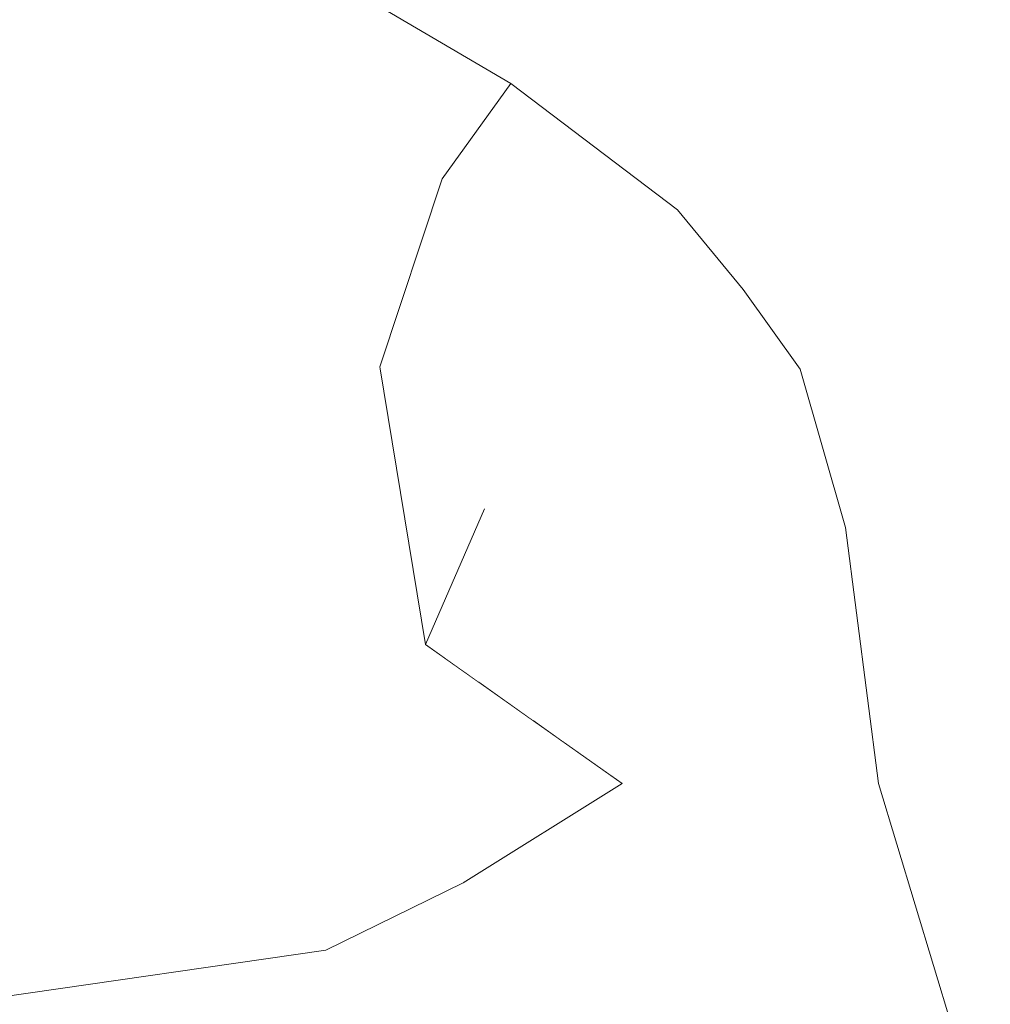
# Model space of a CAD drawing. Header units: millimetres. Extents: x 0 to 650, y -1 to 707.
# Tile 226 of 256: x 460.81 to 462.58, y 455.85 to 457.64. Entities that reach past the tile are written whole.
import ezdxf
from ezdxf.xclip import XClip

# ---------------------------------------------------------------- set-up
doc = ezdxf.new("R2010")
doc.units = ezdxf.units.MM
doc.header["$MEASUREMENT"] = 0
doc.header["$XCLIPFRAME"] = 0
doc.linetypes.add('Wipeout_Contour', pattern=[1000, 0, -1000])
doc.layers.add('Interior - Mobiliário .ARQ', color=7, linetype='Continuous')

# ---------------------------------------------------------------- blocks, each defined once
blk = doc.blocks.new('Desenho_5_5', base_point=(26.0927, 442.8059))
at = {"color": 254, "linetype": 'Wipeout_Contour', "lineweight": 0, "ltscale": 1948.105174}
blk.add_wipeout([(461.6614, 456.7494), (461.4703, 457.0082), (461.5534, 456.5021)], dxfattribs=at).dxf.layer = 'Interior - Mobiliário .ARQ'
at = {"color": 254, "linetype": 'Wipeout_Contour', "lineweight": 0, "ltscale": 1946.035616}
blk.add_wipeout([(461.6226, 456.0681), (461.3718, 455.9454), (461.5976, 455.65)], dxfattribs=at).dxf.layer = 'Interior - Mobiliário .ARQ'
at = {"color": 254, "linetype": 'Wipeout_Contour', "lineweight": 0, "ltscale": 1949.034226}
blk.add_wipeout([(461.7105, 457.1766), (461.584, 457.3508), (461.4703, 457.0082)], dxfattribs=at).dxf.layer = 'Interior - Mobiliário .ARQ'
at = {"color": 254, "linetype": 'Wipeout_Contour', "lineweight": 0, "ltscale": 1945.620676}
blk.add_wipeout([(461.3718, 455.9454), (461.2959, 455.423), (461.5976, 455.65)], dxfattribs=at).dxf.layer = 'Interior - Mobiliário .ARQ'
at = {"color": 254, "linetype": 'Wipeout_Contour', "lineweight": 0, "ltscale": 1948.760287}
blk.add_wipeout([(461.8724, 456.9033), (461.7105, 457.1766), (461.4703, 457.0082)], dxfattribs=at).dxf.layer = 'Interior - Mobiliário .ARQ'
at = {"color": 254, "linetype": 'Wipeout_Contour', "lineweight": 0, "ltscale": 5191.798645}
blk.add_wipeout([(461.6226, 456.0681), (461.5976, 455.65), (461.6575, 455.7638), (461.6559, 455.7864), (461.6736, 455.8389), (461.7563, 455.9829), (461.9024, 456.2392), (461.9122, 456.2488)], dxfattribs=at).dxf.layer = 'Interior - Mobiliário .ARQ'
at = {"color": 254, "linetype": 'Wipeout_Contour', "lineweight": 0, "ltscale": 1944.258484}
blk.add_wipeout([(460.7418, 455.8545), (460.7931, 455.2803), (461.2959, 455.423)], dxfattribs=at).dxf.layer = 'Interior - Mobiliário .ARQ'
at = {"color": 254, "linetype": 'Wipeout_Contour', "lineweight": 0, "ltscale": 1948.660085}
blk.add_wipeout([(461.4703, 457.0082), (461.6614, 456.7494), (461.8724, 456.9033)], dxfattribs=at).dxf.layer = 'Interior - Mobiliário .ARQ'
at = {"color": 254, "linetype": 'Wipeout_Contour', "lineweight": 0, "ltscale": 1944.983918}
blk.add_wipeout([(461.2959, 455.423), (461.3718, 455.9454), (460.7418, 455.8545)], dxfattribs=at).dxf.layer = 'Interior - Mobiliário .ARQ'
at = {"color": 254, "linetype": 'Wipeout_Contour', "lineweight": 0, "ltscale": 1949.845262}
blk.add_wipeout([(461.7105, 457.1766), (461.8724, 456.9033), (462.1329, 457.149)], dxfattribs=at).dxf.layer = 'Interior - Mobiliário .ARQ'
at = {"color": 254, "linetype": 'Wipeout_Contour', "lineweight": 0, "ltscale": 2597.049868}
blk.add_wipeout([(461.6614, 456.7494), (461.5534, 456.5021), (461.6186, 456.4561), (461.7871, 456.5746)], dxfattribs=at).dxf.layer = 'Interior - Mobiliário .ARQ'
at = {"color": 254, "linetype": 'Wipeout_Contour', "lineweight": 0, "ltscale": 1949.48448}
blk.add_wipeout([(461.7105, 457.1766), (462.1329, 457.149), (462.013, 457.2942)], dxfattribs=at).dxf.layer = 'Interior - Mobiliário .ARQ'
at = {"color": 254, "linetype": 'Wipeout_Contour', "lineweight": 0, "ltscale": 1948.450559}
blk.add_wipeout([(461.8724, 456.9033), (461.6614, 456.7494), (461.7871, 456.5746)], dxfattribs=at).dxf.layer = 'Interior - Mobiliário .ARQ'
at = {"color": 254, "linetype": 'Wipeout_Contour', "lineweight": 0, "ltscale": 1949.820861}
blk.add_wipeout([(461.584, 457.3508), (462.013, 457.2942), (461.7095, 457.5243)], dxfattribs=at).dxf.layer = 'Interior - Mobiliário .ARQ'
at = {"color": 254, "linetype": 'Wipeout_Contour', "lineweight": 0, "ltscale": 1948.670196}
blk.add_wipeout([(461.7871, 456.5746), (461.9739, 456.7136), (461.8724, 456.9033)], dxfattribs=at).dxf.layer = 'Interior - Mobiliário .ARQ'
at = {"color": 254, "linetype": 'Wipeout_Contour', "lineweight": 0, "ltscale": 1949.877438}
blk.add_wipeout([(461.584, 457.3508), (461.7105, 457.1766), (462.013, 457.2942)], dxfattribs=at).dxf.layer = 'Interior - Mobiliário .ARQ'
at = {"color": 254, "linetype": 'Wipeout_Contour', "lineweight": 0, "ltscale": 1949.715072}
blk.add_wipeout([(462.1329, 457.149), (461.9739, 456.7136), (462.2367, 457.0036)], dxfattribs=at).dxf.layer = 'Interior - Mobiliário .ARQ'
at = {"color": 254, "linetype": 'Wipeout_Contour', "lineweight": 0, "ltscale": 1949.746374}
blk.add_wipeout([(461.7095, 457.5243), (461.3206, 457.5248), (461.584, 457.3508)], dxfattribs=at).dxf.layer = 'Interior - Mobiliário .ARQ'
at = {"color": 254, "linetype": 'Wipeout_Contour', "lineweight": 0, "ltscale": 1949.376465}
blk.add_wipeout([(461.8724, 456.9033), (461.9739, 456.7136), (462.1329, 457.149)], dxfattribs=at).dxf.layer = 'Interior - Mobiliário .ARQ'
at = {"layer": 'Interior - Mobiliário .ARQ', "color": 7, "linetype": 'Continuous', "lineweight": 0}
blk.add_line((462.1329, 457.149), (462.013, 457.2942), dxfattribs=at)
at = {"color": 254, "linetype": 'Wipeout_Contour', "lineweight": 0, "ltscale": 1949.239271}
blk.add_wipeout([(462.2367, 457.0036), (462.0663, 456.509), (462.319, 456.7151)], dxfattribs=at).dxf.layer = 'Interior - Mobiliário .ARQ'
at = {"color": 254, "linetype": 'Wipeout_Contour', "lineweight": 0, "ltscale": 1949.220507}
blk.add_wipeout([(461.9739, 456.7136), (462.0663, 456.509), (462.2367, 457.0036)], dxfattribs=at).dxf.layer = 'Interior - Mobiliário .ARQ'
at = {"layer": 'Interior - Mobiliário .ARQ', "color": 7, "linetype": 'Continuous', "lineweight": 0}
blk.add_line((462.1329, 457.149), (462.2367, 457.0036), dxfattribs=at)
at = {"color": 254, "linetype": 'Wipeout_Contour', "lineweight": 0, "ltscale": 1948.434949}
blk.add_wipeout([(462.1668, 456.1308), (462.3791, 456.2489), (462.319, 456.7151)], dxfattribs=at).dxf.layer = 'Interior - Mobiliário .ARQ'
at = {"color": 254, "linetype": 'Wipeout_Contour', "lineweight": 0, "ltscale": 1948.934962}
blk.add_wipeout([(462.0663, 456.509), (462.1668, 456.1308), (462.319, 456.7151)], dxfattribs=at).dxf.layer = 'Interior - Mobiliário .ARQ'
at = {"color": 254, "linetype": 'Wipeout_Contour', "lineweight": 0, "ltscale": 1947.757631}
blk.add_wipeout([(462.4553, 455.5115), (462.583, 455.5761), (462.3791, 456.2489)], dxfattribs=at).dxf.layer = 'Interior - Mobiliário .ARQ'
at = {"layer": 'Interior - Mobiliário .ARQ', "color": 7, "linetype": 'Continuous', "lineweight": 0}
blk.add_line((462.2367, 457.0036), (462.319, 456.7151), dxfattribs=at)
at = {"color": 254, "linetype": 'Wipeout_Contour', "lineweight": 0, "ltscale": 1948.307403}
blk.add_wipeout([(462.0663, 456.509), (461.9739, 456.7136), (461.7871, 456.5746)], dxfattribs=at).dxf.layer = 'Interior - Mobiliário .ARQ'
at = {"color": 254, "linetype": 'Wipeout_Contour', "lineweight": 0, "ltscale": 1948.541271}
blk.add_wipeout([(461.7871, 456.5746), (461.8419, 456.4023), (462.0663, 456.509)], dxfattribs=at).dxf.layer = 'Interior - Mobiliário .ARQ'
at = {"color": 254, "linetype": 'Wipeout_Contour', "lineweight": 0, "ltscale": 1947.818254}
blk.add_wipeout([(462.0663, 456.509), (461.9698, 456.0574), (462.1668, 456.1308)], dxfattribs=at).dxf.layer = 'Interior - Mobiliário .ARQ'
at = {"color": 254, "linetype": 'Wipeout_Contour', "lineweight": 0, "ltscale": 3896.207674}
blk.add_wipeout([(462.0663, 456.509), (461.8419, 456.4023), (461.8941, 456.2616), (461.9122, 456.2488), (461.9024, 456.2392), (461.9698, 456.0574)], dxfattribs=at).dxf.layer = 'Interior - Mobiliário .ARQ'
at = {"color": 254, "linetype": 'Wipeout_Contour', "lineweight": 0, "ltscale": 1948.120597}
blk.add_wipeout([(462.3791, 456.2489), (462.1668, 456.1308), (462.4553, 455.5115)], dxfattribs=at).dxf.layer = 'Interior - Mobiliário .ARQ'
at = {"layer": 'Interior - Mobiliário .ARQ', "color": 7, "linetype": 'Continuous', "lineweight": 0}
blk.add_line((462.319, 456.7151), (462.3791, 456.2489), dxfattribs=at)
at = {"color": 254, "linetype": 'Wipeout_Contour', "lineweight": 0, "ltscale": 2596.601992}
blk.add_wipeout([(461.7871, 456.5746), (461.6503, 456.4337), (461.749, 456.364), (461.8419, 456.4023)], dxfattribs=at).dxf.layer = 'Interior - Mobiliário .ARQ'
at = {"color": 254, "linetype": 'Wipeout_Contour', "lineweight": 0, "ltscale": 1947.067955}
blk.add_wipeout([(461.7563, 455.9829), (461.9698, 456.0574), (461.9024, 456.2392)], dxfattribs=at).dxf.layer = 'Interior - Mobiliário .ARQ'
at = {"color": 254, "linetype": 'Wipeout_Contour', "lineweight": 0, "ltscale": 1947.18665}
blk.add_wipeout([(462.2925, 455.4451), (462.4553, 455.5115), (462.1668, 456.1308)], dxfattribs=at).dxf.layer = 'Interior - Mobiliário .ARQ'
at = {"layer": 'Interior - Mobiliário .ARQ', "color": 7, "linetype": 'Continuous', "lineweight": 0}
blk.add_line((462.3791, 456.2489), (462.583, 455.5761), dxfattribs=at)
at = {"color": 254, "linetype": 'Wipeout_Contour', "lineweight": 0, "ltscale": 1947.754106}
blk.add_wipeout([(461.6186, 456.4561), (461.6503, 456.4337), (461.7871, 456.5746)], dxfattribs=at).dxf.layer = 'Interior - Mobiliário .ARQ'
at = {"color": 254, "linetype": 'Wipeout_Contour', "lineweight": 0, "ltscale": 1947.804521}
blk.add_wipeout([(461.8419, 456.4023), (461.8043, 456.325), (461.8941, 456.2616)], dxfattribs=at).dxf.layer = 'Interior - Mobiliário .ARQ'
at = {"color": 254, "linetype": 'Wipeout_Contour', "lineweight": 0, "ltscale": 1947.658961}
blk.add_wipeout([(461.9698, 456.0574), (462.2925, 455.4451), (462.1668, 456.1308)], dxfattribs=at).dxf.layer = 'Interior - Mobiliário .ARQ'
at = {"color": 254, "linetype": 'Wipeout_Contour', "lineweight": 0, "ltscale": 1947.68646}
blk.add_wipeout([(461.8419, 456.4023), (461.749, 456.364), (461.8043, 456.325)], dxfattribs=at).dxf.layer = 'Interior - Mobiliário .ARQ'
at = {"color": 254, "linetype": 'Wipeout_Contour', "lineweight": 0, "ltscale": 1946.839592}
blk.add_wipeout([(462.2925, 455.4451), (461.9698, 456.0574), (461.9932, 455.3349)], dxfattribs=at).dxf.layer = 'Interior - Mobiliário .ARQ'
at = {"color": 254, "linetype": 'Wipeout_Contour', "lineweight": 0, "ltscale": 1947.500113}
blk.add_wipeout([(461.6226, 456.0681), (461.9122, 456.2488), (461.5534, 456.5021)], dxfattribs=at).dxf.layer = 'Interior - Mobiliário .ARQ'
at = {"color": 254, "linetype": 'Wipeout_Contour', "lineweight": 0, "ltscale": 2595.853197}
blk.add_wipeout([(461.7563, 455.9829), (461.6736, 455.8389), (461.9932, 455.3349), (461.9698, 456.0574)], dxfattribs=at).dxf.layer = 'Interior - Mobiliário .ARQ'
at = {"color": 254, "linetype": 'Wipeout_Contour', "lineweight": 0, "ltscale": 1947.485424}
blk.add_wipeout([(461.4114, 456.5313), (461.5534, 456.5021), (461.4703, 457.0082)], dxfattribs=at).dxf.layer = 'Interior - Mobiliário .ARQ'
at = {"color": 254, "linetype": 'Wipeout_Contour', "lineweight": 0, "ltscale": 1946.387239}
blk.add_wipeout([(461.3718, 455.9454), (461.6226, 456.0681), (461.5534, 456.5021)], dxfattribs=at).dxf.layer = 'Interior - Mobiliário .ARQ'
at = {"layer": 'Interior - Mobiliário .ARQ', "color": 7, "linetype": 'Continuous', "lineweight": 0}
blk.add_line((461.6226, 456.0681), (461.9122, 456.2488), dxfattribs=at)
at = {"color": 254, "linetype": 'Wipeout_Contour', "lineweight": 0, "ltscale": 1947.435509}
blk.add_wipeout([(461.5534, 456.5021), (461.4114, 456.5313), (461.3718, 455.9454)], dxfattribs=at).dxf.layer = 'Interior - Mobiliário .ARQ'
at = {"layer": 'Interior - Mobiliário .ARQ', "color": 7, "linetype": 'Continuous', "lineweight": 0}
for q in [(461.6614, 456.7494), (461.9122, 456.2488)]:
    blk.add_line((461.5534, 456.5021), q, dxfattribs=at)
at = {"color": 254, "linetype": 'Wipeout_Contour', "lineweight": 0, "ltscale": 1945.491831}
blk.add_wipeout([(460.7598, 456.5157), (460.7418, 455.8545), (461.3718, 455.9454)], dxfattribs=at).dxf.layer = 'Interior - Mobiliário .ARQ'
at = {"color": 254, "linetype": 'Wipeout_Contour', "lineweight": 0, "ltscale": 1946.384642}
blk.add_wipeout([(461.3718, 455.9454), (461.4114, 456.5313), (460.7598, 456.5157)], dxfattribs=at).dxf.layer = 'Interior - Mobiliário .ARQ'
at = {"layer": 'Interior - Mobiliário .ARQ', "color": 7, "linetype": 'Continuous', "lineweight": 0}
for q in [(461.6226, 456.0681), (460.7418, 455.8545)]:
    blk.add_line((461.3718, 455.9454), q, dxfattribs=at)
at = {"color": 254, "linetype": 'Wipeout_Contour', "lineweight": 0, "ltscale": 1946.773908}
blk.add_wipeout([(460.93, 457.2111), (460.7598, 456.5157), (461.4114, 456.5313)], dxfattribs=at).dxf.layer = 'Interior - Mobiliário .ARQ'
at = {"color": 254, "linetype": 'Wipeout_Contour', "lineweight": 0, "ltscale": 1947.655639}
blk.add_wipeout([(461.4114, 456.5313), (461.4703, 457.0082), (460.93, 457.2111)], dxfattribs=at).dxf.layer = 'Interior - Mobiliário .ARQ'
at = {"color": 254, "linetype": 'Wipeout_Contour', "lineweight": 0, "ltscale": 1946.351287}
blk.add_wipeout([(460.7598, 456.5157), (460.93, 457.2111), (460.1277, 457.0341)], dxfattribs=at).dxf.layer = 'Interior - Mobiliário .ARQ'
at = {"color": 254, "linetype": 'Wipeout_Contour', "lineweight": 0, "ltscale": 1948.823931}
blk.add_wipeout([(460.8141, 457.5094), (460.93, 457.2111), (461.3206, 457.5248)], dxfattribs=at).dxf.layer = 'Interior - Mobiliário .ARQ'
at = {"color": 254, "linetype": 'Wipeout_Contour', "lineweight": 0, "ltscale": 1948.397025}
blk.add_wipeout([(461.3206, 457.5248), (461.136, 457.6405), (460.8141, 457.5094)], dxfattribs=at).dxf.layer = 'Interior - Mobiliário .ARQ'
at = {"color": 254, "linetype": 'Wipeout_Contour', "lineweight": 0, "ltscale": 1949.186208}
blk.add_wipeout([(461.7095, 457.5243), (461.136, 457.6405), (461.3206, 457.5248)], dxfattribs=at).dxf.layer = 'Interior - Mobiliário .ARQ'
at = {"color": 254, "linetype": 'Wipeout_Contour', "lineweight": 0, "ltscale": 1946.779365}
blk.add_wipeout([(460.1277, 457.0341), (460.93, 457.2111), (460.8141, 457.5094)], dxfattribs=at).dxf.layer = 'Interior - Mobiliário .ARQ'
at = {"color": 254, "linetype": 'Wipeout_Contour', "lineweight": 0, "ltscale": 1949.792619}
blk.add_wipeout([(461.136, 457.6405), (461.7095, 457.5243), (461.4743, 457.662)], dxfattribs=at).dxf.layer = 'Interior - Mobiliário .ARQ'
at = {"color": 254, "linetype": 'Wipeout_Contour', "lineweight": 0, "ltscale": 1948.324521}
blk.add_wipeout([(460.93, 457.2111), (461.4703, 457.0082), (461.584, 457.3508)], dxfattribs=at).dxf.layer = 'Interior - Mobiliário .ARQ'
at = {"layer": 'Interior - Mobiliário .ARQ', "color": 7, "linetype": 'Continuous', "lineweight": 0}
for p, q in [((462.013, 457.2942), (461.7095, 457.5243)), ((461.5534, 456.5021), (461.4703, 457.0082))]:
    blk.add_line(p, q, dxfattribs=at)
at = {"color": 254, "linetype": 'Wipeout_Contour', "lineweight": 0, "ltscale": 2598.715224}
blk.add_wipeout([(460.6899, 457.7212), (460.8141, 457.5094), (461.136, 457.6405), (460.8045, 457.7219)], dxfattribs=at).dxf.layer = 'Interior - Mobiliário .ARQ'
at = {"color": 254, "linetype": 'Wipeout_Contour', "lineweight": 0, "ltscale": 1948.641457}
blk.add_wipeout([(461.584, 457.3508), (461.3206, 457.5248), (460.93, 457.2111)], dxfattribs=at).dxf.layer = 'Interior - Mobiliário .ARQ'
at = {"layer": 'Interior - Mobiliário .ARQ', "color": 7, "linetype": 'Continuous', "lineweight": 0}
for p, q in [((461.7095, 457.5243), (461.4743, 457.662)), ((461.584, 457.3508), (461.7095, 457.5243)), ((461.4703, 457.0082), (461.584, 457.3508))]:
    blk.add_line(p, q, dxfattribs=at)

msp = doc.modelspace()

# ---------------------------------------------------------------- block references
at = {"color": 7, "linetype": 'Continuous', "lineweight": 0}
ref = msp.add_blockref('Desenho_5_5', (26.0927, 442.8059), dxfattribs=at)
XClip(ref).set_block_clipping_path([(360.0636904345, 428.2751855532), (639.463055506, 506.7925253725)])

doc.saveas('drawing.dxf')
